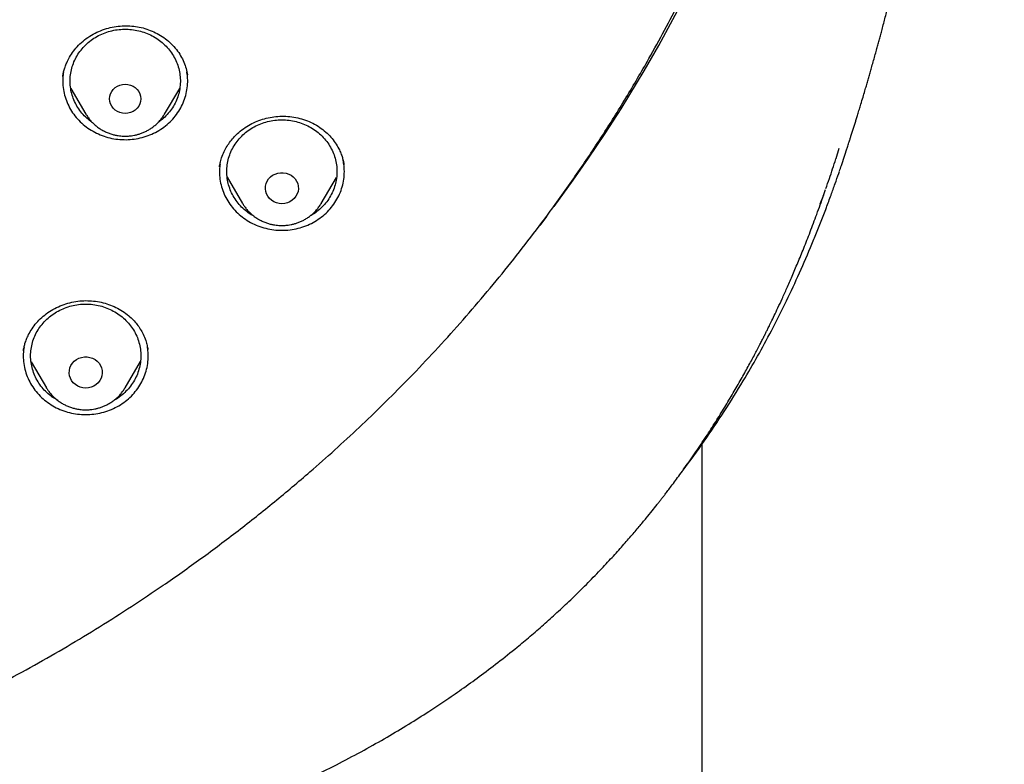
# Model space of a CAD drawing. Header units: millimetres. Extents: x 8 to 1603, y 12 to 2556.
# Tile 92 of 121: x 805 to 832, y 2121 to 2142. Entities that reach past the tile are written whole.
import ezdxf

# ---------------------------------------------------------------- set-up
doc = ezdxf.new("R2010")
doc.units = ezdxf.units.MM

msp = doc.modelspace()

# ---------------------------------------------------------------- linework, layer by layer
at = {"color": 7, "linetype": 'Continuous', "lineweight": 30}
for p, q in [((806.603, 2140.054), (806.604, 2140.061)), ((806.818, 2139.722), (807.23, 2139.024)), ((809.369, 2139.024), (809.781, 2139.723)), ((827.642, 2137.817), (827.73, 2138.094)), ((810.867, 2137.593), (810.87, 2137.61)), ((811.072, 2137.305), (811.492, 2136.592)), ((813.632, 2136.592), (814.049, 2137.301)), ((827.297, 2136.822), (827.196, 2136.57)), ((827.291, 2136.781), (827.355, 2136.968)), ((811.495, 2136.587), (811.492, 2136.592)), ((813.632, 2136.592), (813.628, 2136.586)), ((819.764, 2136.235), (819.579, 2135.99)), ((805.738, 2132.286), (806.155, 2131.577)), ((808.295, 2131.577), (808.715, 2132.29)), ((806.16, 2131.57), (806.155, 2131.577)), ((808.297, 2131.581), (808.285, 2131.573)), ((808.295, 2131.577), (808.291, 2131.57)), ((823.999, 1981.633), (823.999, 2130.05))]:
    msp.add_line(p, q, dxfattribs=at)
at = {"color": 7, "linetype": 'Continuous', "lineweight": 30, "flags": 128}
for points in [[(808.299, 2139.041), (808.226, 2139.047), (808.154, 2139.065), (808.088, 2139.094), (808.027, 2139.134), (807.975, 2139.183), (807.932, 2139.24), (807.901, 2139.303), (807.882, 2139.37), (807.876, 2139.439), (807.882, 2139.508), (807.901, 2139.575), (807.932, 2139.638), (807.975, 2139.695), (808.027, 2139.744), (808.088, 2139.784), (808.154, 2139.813), (808.226, 2139.831), (808.299, 2139.837), (808.373, 2139.831), (808.444, 2139.813), (808.511, 2139.784), (808.572, 2139.744), (808.624, 2139.695), (808.666, 2139.638), (808.698, 2139.575), (808.717, 2139.508), (808.723, 2139.439), (808.717, 2139.37), (808.698, 2139.303), (808.666, 2139.24), (808.624, 2139.183), (808.572, 2139.134), (808.511, 2139.094), (808.444, 2139.065), (808.373, 2139.047), (808.299, 2139.041)], [(812.562, 2136.585), (812.486, 2136.591), (812.412, 2136.609), (812.343, 2136.638), (812.279, 2136.679), (812.224, 2136.728), (812.179, 2136.786), (812.144, 2136.85), (812.122, 2136.919), (812.112, 2136.99), (812.116, 2137.061), (812.132, 2137.131), (812.16, 2137.198), (812.2, 2137.259), (812.251, 2137.313), (812.31, 2137.358), (812.377, 2137.393), (812.449, 2137.417), (812.524, 2137.429), (812.6, 2137.429), (812.675, 2137.417), (812.747, 2137.393), (812.814, 2137.358), (812.873, 2137.313), (812.924, 2137.259), (812.964, 2137.198), (812.992, 2137.131), (813.008, 2137.061), (813.012, 2136.99), (813.002, 2136.919), (812.98, 2136.85), (812.945, 2136.786), (812.9, 2136.728), (812.845, 2136.679), (812.781, 2136.638), (812.712, 2136.609), (812.638, 2136.591), (812.562, 2136.585)], [(819.971, 2136.512), (819.971, 2136.512), (819.971, 2136.512), (819.971, 2136.512), (819.97, 2136.512), (819.97, 2136.512), (819.97, 2136.512), (819.97, 2136.512), (819.97, 2136.511)], [(807.225, 2131.57), (807.149, 2131.576), (807.075, 2131.594), (807.006, 2131.624), (806.943, 2131.664), (806.887, 2131.713), (806.842, 2131.771), (806.808, 2131.835), (806.785, 2131.904), (806.776, 2131.975), (806.779, 2132.046), (806.795, 2132.117), (806.823, 2132.183), (806.863, 2132.244), (806.914, 2132.298), (806.973, 2132.343), (807.04, 2132.378), (807.112, 2132.402), (807.187, 2132.414), (807.263, 2132.414), (807.339, 2132.402), (807.411, 2132.378), (807.477, 2132.343), (807.537, 2132.298), (807.587, 2132.244), (807.627, 2132.183), (807.655, 2132.117), (807.672, 2132.046), (807.675, 2131.975), (807.665, 2131.904), (807.643, 2131.835), (807.608, 2131.771), (807.563, 2131.713), (807.508, 2131.664), (807.445, 2131.624), (807.375, 2131.594), (807.301, 2131.576), (807.225, 2131.57)]]:
    msp.add_lwpolyline(points, dxfattribs=at)
at = {"color": 7, "linetype": 'Continuous', "lineweight": 30}
for centre, radius, start, end in [((787.242, 2160.891), 40.81, 323.3188, 359.3007), ((819.291, 2136.592), 0.593, 322.9929, 323.1052)]:
    msp.add_arc(centre, radius, start, end, dxfattribs=at)
for points, knots in [([(785.98, 2118.178), (786.238, 2118.197), (786.754, 2118.234), (787.527, 2118.305), (788.299, 2118.387), (789.173, 2118.496), (790.147, 2118.636), (791.221, 2118.815), (792.291, 2119.02), (793.258, 2119.227), (794.123, 2119.431), (794.887, 2119.624), (795.648, 2119.83), (796.514, 2120.08), (797.483, 2120.382), (798.552, 2120.743), (799.611, 2121.129), (800.597, 2121.516), (801.509, 2121.897), (802.35, 2122.268), (803.183, 2122.655), (804.042, 2123.076), (804.924, 2123.532), (805.829, 2124.025), (806.723, 2124.538), (807.605, 2125.072), (808.475, 2125.626), (809.396, 2126.242), (810.365, 2126.926), (811.376, 2127.684), (812.364, 2128.47), (813.238, 2129.207), (814.003, 2129.884), (814.665, 2130.496), (815.315, 2131.12), (815.977, 2131.784), (816.65, 2132.489), (817.33, 2133.236), (817.992, 2133.998), (818.637, 2134.776), (819.262, 2135.569), (819.915, 2136.438), (820.587, 2137.385), (821.274, 2138.414), (821.93, 2139.463), (822.495, 2140.43), (822.978, 2141.307), (823.388, 2142.09), (823.781, 2142.882), (824.172, 2143.714), (824.559, 2144.588), (824.937, 2145.504), (825.294, 2146.43), (825.628, 2147.365), (825.939, 2148.308), (826.249, 2149.33), (826.55, 2150.433), (826.836, 2151.618), (827.085, 2152.812), (827.278, 2153.9), (827.425, 2154.878), (827.536, 2155.744), (827.627, 2156.614), (827.703, 2157.521), (827.76, 2158.466), (827.795, 2159.448), (827.805, 2160.432), (827.791, 2161.418), (827.752, 2162.405), (827.685, 2163.466), (827.58, 2164.6), (827.432, 2165.808), (827.247, 2167.012), (827.046, 2168.098), (826.84, 2169.067), (826.639, 2169.919), (826.42, 2170.768), (826.172, 2171.647), (825.892, 2172.557), (825.579, 2173.494), (825.242, 2174.426), (824.882, 2175.352), (824.498, 2176.271), (824.06, 2177.252), (823.562, 2178.29), (822.997, 2179.383), (822.398, 2180.461), (821.825, 2181.424), (821.29, 2182.274), (820.801, 2183.016), (820.294, 2183.748), (819.75, 2184.501), (819.167, 2185.273), (818.541, 2186.06), (817.895, 2186.834), (817.228, 2187.596), (816.542, 2188.344), (815.784, 2189.133), (814.948, 2189.957), (814.03, 2190.813), (813.085, 2191.644), (812.205, 2192.375), (811.401, 2193.01), (810.678, 2193.558), (809.942, 2194.092), (809.163, 2194.633), (808.341, 2195.179), (807.473, 2195.728), (806.59, 2196.258), (805.693, 2196.769), (804.782, 2197.261), (803.789, 2197.77), (802.71, 2198.288), (801.542, 2198.81), (800.357, 2199.3), (799.27, 2199.716), (798.287, 2200.065), (797.412, 2200.357), (796.53, 2200.632), (795.604, 2200.901), (794.636, 2201.16), (793.624, 2201.408), (792.604, 2201.633), (791.577, 2201.837), (790.544, 2202.018), (789.428, 2202.189), (788.227, 2202.342), (786.941, 2202.472), (785.651, 2202.566), (784.479, 2202.62), (783.428, 2202.644), (782.499, 2202.647), (781.57, 2202.632), (780.602, 2202.598), (779.596, 2202.542), (778.554, 2202.46), (777.513, 2202.356), (776.472, 2202.229), (775.433, 2202.078), (774.32, 2201.892), (773.133, 2201.664), (771.874, 2201.386), (770.623, 2201.073), (769.498, 2200.76), (768.498, 2200.455), (767.62, 2200.169), (766.748, 2199.866), (765.847, 2199.533), (764.918, 2199.167), (763.963, 2198.766), (763.017, 2198.344), (762.08, 2197.9), (761.153, 2197.435), (760.168, 2196.913), (759.128, 2196.328), (758.038, 2195.674), (756.968, 2194.99), (756.016, 2194.344), (755.18, 2193.746), (754.453, 2193.203), (753.737, 2192.646), (753.004, 2192.051), (752.256, 2191.417), (751.497, 2190.742), (750.752, 2190.049), (750.025, 2189.339), (749.314, 2188.612), (748.568, 2187.812), (747.793, 2186.937), (746.995, 2185.981), (746.225, 2185.003), (745.584, 2184.136), (745.06, 2183.392), (744.643, 2182.777), (744.237, 2182.155), (743.789, 2181.441), (743.306, 2180.634), (742.794, 2179.728), (742.306, 2178.811), (741.884, 2177.967), (741.522, 2177.202), (741.213, 2176.517), (740.917, 2175.827), (740.593, 2175.032), (740.249, 2174.129), (739.893, 2173.116), (739.563, 2172.093), (739.294, 2171.172), (739.074, 2170.355), (738.897, 2169.644), (738.733, 2168.931), (738.562, 2168.118), (738.39, 2167.206), (738.227, 2166.193), (738.089, 2165.175), (737.988, 2164.247), (737.916, 2163.413), (737.866, 2162.67), (737.83, 2161.927), (737.804, 2161.076), (737.797, 2160.117), (737.818, 2159.05), (737.867, 2157.983), (737.941, 2156.982), (738.032, 2156.048), (738.137, 2155.18), (738.26, 2154.315), (738.408, 2153.415), (738.584, 2152.483), (738.791, 2151.52), (739.022, 2150.56), (739.277, 2149.604), (739.556, 2148.652), (739.882, 2147.634), (740.261, 2146.552), (740.7, 2145.409), (741.175, 2144.278), (741.637, 2143.264), (742.075, 2142.366), (742.478, 2141.58), (742.9, 2140.801), (743.357, 2139.999), (743.851, 2139.174), (744.385, 2138.329), (744.941, 2137.495), (745.519, 2136.672), (746.118, 2135.86), (746.784, 2135.001), (747.522, 2134.099), (748.34, 2133.157), (749.187, 2132.237), (749.979, 2131.424), (750.708, 2130.712), (751.366, 2130.096), (752.038, 2129.493), (752.752, 2128.877), (753.509, 2128.253), (754.311, 2127.622), (755.129, 2127.008), (755.964, 2126.411), (756.815, 2125.831), (757.746, 2125.228), (758.761, 2124.606), (759.864, 2123.971), (760.987, 2123.367), (761.977, 2122.868), (762.824, 2122.466), (763.523, 2122.147), (764.228, 2121.84), (765.034, 2121.505), (765.943, 2121.148), (766.96, 2120.775), (767.986, 2120.426), (768.927, 2120.13), (769.778, 2119.88), (770.537, 2119.671), (771.301, 2119.475), (772.179, 2119.264), (773.173, 2119.047), (774.285, 2118.832), (775.404, 2118.643), (776.41, 2118.498), (777.299, 2118.388), (778.072, 2118.305), (778.846, 2118.234), (779.363, 2118.197), (779.621, 2118.178)], [0, 0, 0, 0, 0.002808, 0.005617, 0.008429, 0.011241, 0.015184, 0.019128, 0.023081, 0.027034, 0.029895, 0.032757, 0.035622, 0.038487, 0.042593, 0.046698, 0.050814, 0.054931, 0.05829, 0.061649, 0.065014, 0.068378, 0.072162, 0.075946, 0.079729, 0.083531, 0.087333, 0.091135, 0.095809, 0.100483, 0.105172, 0.109861, 0.11322, 0.116579, 0.119944, 0.123309, 0.127092, 0.130876, 0.134659, 0.138461, 0.142264, 0.146066, 0.150739, 0.155413, 0.160102, 0.164791, 0.16815, 0.17151, 0.174874, 0.178239, 0.182023, 0.185806, 0.18959, 0.193392, 0.197194, 0.200996, 0.20567, 0.210343, 0.215033, 0.219722, 0.223081, 0.22644, 0.229805, 0.23317, 0.236953, 0.240737, 0.24452, 0.248322, 0.252125, 0.255926, 0.2606, 0.265274, 0.269963, 0.274652, 0.278011, 0.28137, 0.284735, 0.2881, 0.291883, 0.295667, 0.29945, 0.303252, 0.307055, 0.310857, 0.31553, 0.320204, 0.324893, 0.329582, 0.332941, 0.336301, 0.339665, 0.34303, 0.346814, 0.350597, 0.354381, 0.358183, 0.361985, 0.365787, 0.370461, 0.375134, 0.379824, 0.384513, 0.387872, 0.391231, 0.394596, 0.397961, 0.401744, 0.405528, 0.409311, 0.413113, 0.416916, 0.420717, 0.425391, 0.430065, 0.434754, 0.439443, 0.442802, 0.446161, 0.449526, 0.452891, 0.456674, 0.460458, 0.464242, 0.468043, 0.471846, 0.475648, 0.480321, 0.484995, 0.489684, 0.494373, 0.497732, 0.501092, 0.504456, 0.507821, 0.511605, 0.515388, 0.519172, 0.522974, 0.526776, 0.530578, 0.535252, 0.539925, 0.544615, 0.549304, 0.552663, 0.556022, 0.559387, 0.562752, 0.566535, 0.570319, 0.574102, 0.577904, 0.581707, 0.585508, 0.590182, 0.594856, 0.599545, 0.604234, 0.607593, 0.610952, 0.614317, 0.617682, 0.621465, 0.625249, 0.629033, 0.632834, 0.636637, 0.640439, 0.645112, 0.649786, 0.654475, 0.659164, 0.661973, 0.664781, 0.667593, 0.670405, 0.674349, 0.678292, 0.682245, 0.686198, 0.68906, 0.691921, 0.694786, 0.697651, 0.701757, 0.705863, 0.709979, 0.714095, 0.716903, 0.719712, 0.722524, 0.725336, 0.729279, 0.733223, 0.737176, 0.741129, 0.74399, 0.746852, 0.749717, 0.752582, 0.756688, 0.760793, 0.764909, 0.769026, 0.772385, 0.775744, 0.779109, 0.782473, 0.786257, 0.790041, 0.793824, 0.797626, 0.801428, 0.80523, 0.809904, 0.814578, 0.819267, 0.823956, 0.827315, 0.830674, 0.834039, 0.837404, 0.841187, 0.844971, 0.848754, 0.852556, 0.856359, 0.860161, 0.864834, 0.869508, 0.874197, 0.878886, 0.882245, 0.885605, 0.888969, 0.892334, 0.896118, 0.899901, 0.903685, 0.907487, 0.911289, 0.915091, 0.919765, 0.924438, 0.929128, 0.933817, 0.936625, 0.939434, 0.942245, 0.945057, 0.949001, 0.952944, 0.956897, 0.96085, 0.963712, 0.966573, 0.969439, 0.972304, 0.976409, 0.980515, 0.984631, 0.988747, 0.991559, 0.99437, 0.997185, 1, 1, 1, 1]), ([(779.34, 2136.394), (778.99, 2136.443), (778.288, 2136.542), (777.244, 2136.745), (776.206, 2136.987), (775.178, 2137.273), (774.169, 2137.596), (773.184, 2137.955), (772.222, 2138.349), (771.277, 2138.78), (770.343, 2139.25), (769.425, 2139.758), (768.526, 2140.304), (767.654, 2140.884), (766.806, 2141.497), (765.99, 2142.141), (765.208, 2142.812), (764.462, 2143.507), (763.751, 2144.229), (763.07, 2144.982), (762.42, 2145.767), (761.802, 2146.583), (761.221, 2147.426), (760.676, 2148.294), (760.174, 2149.177), (759.715, 2150.072), (759.298, 2150.976), (758.92, 2151.898), (758.579, 2152.84), (758.277, 2153.801), (758.016, 2154.776), (757.8, 2155.759), (757.626, 2156.751), (757.497, 2157.745), (757.412, 2158.737), (757.373, 2159.723), (757.377, 2160.707), (757.426, 2161.694), (757.521, 2162.685), (757.662, 2163.677), (757.849, 2164.667), (758.082, 2165.65), (758.356, 2166.618), (758.67, 2167.566), (759.022, 2168.495), (759.415, 2169.411), (759.851, 2170.318), (760.328, 2171.214), (760.845, 2172.094), (761.401, 2172.951), (761.994, 2173.788), (762.622, 2174.597), (763.281, 2175.376), (763.968, 2176.123), (764.686, 2176.839), (765.439, 2177.529), (766.227, 2178.192), (767.051, 2178.827), (767.907, 2179.43), (768.791, 2180), (769.694, 2180.531), (770.612, 2181.023), (771.544, 2181.476), (772.497, 2181.893), (773.474, 2182.277), (774.473, 2182.626), (775.491, 2182.937), (776.519, 2183.208), (777.561, 2183.438), (778.607, 2183.627), (779.655, 2183.775), (780.699, 2183.879), (781.743, 2183.943), (782.795, 2183.964), (783.853, 2183.943), (784.916, 2183.879), (785.98, 2183.771), (787.04, 2183.62), (788.086, 2183.429), (789.114, 2183.2), (790.124, 2182.933), (791.124, 2182.628), (792.117, 2182.282), (793.1, 2181.896), (794.07, 2181.47), (795.018, 2181.009), (795.947, 2180.509), (796.849, 2179.977), (797.722, 2179.412), (798.561, 2178.819), (799.37, 2178.195), (800.155, 2177.537), (800.912, 2176.843), (801.643, 2176.114), (802.342, 2175.353), (803.008, 2174.563), (803.633, 2173.753), (804.218, 2172.926), (804.763, 2172.083), (805.272, 2171.219), (805.746, 2170.329), (806.185, 2169.416), (806.585, 2168.483), (806.942, 2167.537), (807.259, 2166.577), (807.531, 2165.609), (807.759, 2164.637), (807.942, 2163.665), (808.08, 2162.69), (808.175, 2161.706), (808.225, 2160.713), (808.23, 2159.711), (808.188, 2158.707), (808.101, 2157.703), (807.97, 2156.709), (807.796, 2155.73), (807.582, 2154.764), (807.326, 2153.806), (807.027, 2152.851), (806.685, 2151.903), (806.3, 2150.965), (805.874, 2150.044), (805.408, 2149.139), (804.904, 2148.257), (804.364, 2147.401), (803.792, 2146.573), (803.185, 2145.772), (802.54, 2144.991), (801.855, 2144.233), (801.131, 2143.498), (800.371, 2142.791), (799.578, 2142.113), (798.761, 2141.471), (797.923, 2140.866), (797.065, 2140.298), (796.182, 2139.762), (795.27, 2139.256), (794.331, 2138.782), (793.368, 2138.343), (792.388, 2137.943), (791.39, 2137.582), (790.393, 2137.261), (789.721, 2137.082), (789.394, 2136.995)], [0, 0, 0, 0, 0.007111, 0.014233, 0.021378, 0.028559, 0.035735, 0.042744, 0.049754, 0.056777, 0.063826, 0.071, 0.07815, 0.085287, 0.092425, 0.099606, 0.106655, 0.113671, 0.120666, 0.127652, 0.134763, 0.141884, 0.149029, 0.156211, 0.163388, 0.170396, 0.177406, 0.18443, 0.191479, 0.198653, 0.205803, 0.21294, 0.220078, 0.227259, 0.234309, 0.241325, 0.248319, 0.255305, 0.262416, 0.269538, 0.276683, 0.283864, 0.291041, 0.29805, 0.30506, 0.312083, 0.319132, 0.326306, 0.333456, 0.340594, 0.347731, 0.354912, 0.361962, 0.368978, 0.375972, 0.382958, 0.390069, 0.397191, 0.404336, 0.411517, 0.418694, 0.425703, 0.432713, 0.439736, 0.446785, 0.453959, 0.461109, 0.468246, 0.475384, 0.482565, 0.489615, 0.49663, 0.503625, 0.510611, 0.517722, 0.524844, 0.531989, 0.53917, 0.546347, 0.553355, 0.560365, 0.567389, 0.574438, 0.581612, 0.588762, 0.595899, 0.603037, 0.610218, 0.617267, 0.624283, 0.631278, 0.638264, 0.645375, 0.652496, 0.659641, 0.666823, 0.674, 0.681008, 0.688018, 0.695042, 0.702091, 0.709265, 0.716414, 0.723552, 0.73069, 0.737871, 0.74492, 0.751936, 0.758931, 0.765917, 0.773028, 0.780149, 0.787294, 0.794476, 0.801653, 0.808662, 0.815672, 0.822695, 0.829744, 0.836918, 0.844068, 0.851206, 0.858343, 0.865524, 0.872574, 0.87959, 0.886584, 0.89357, 0.900681, 0.907803, 0.914948, 0.922129, 0.929306, 0.936315, 0.943325, 0.950348, 0.957396, 0.964571, 0.971721, 0.978858, 0.985995, 0.993177, 1, 1, 1, 1]), ([(827.938, 2138.077), (827.943, 2138.093), (827.962, 2138.149), (827.99, 2138.238), (828.022, 2138.337), (828.046, 2138.414), (828.066, 2138.476), (828.083, 2138.53), (828.1, 2138.584), (828.117, 2138.638), (828.134, 2138.693), (828.151, 2138.748), (828.173, 2138.818), (828.201, 2138.908), (828.236, 2139.025), (828.276, 2139.156), (828.324, 2139.312), (828.373, 2139.478), (828.423, 2139.645), (828.466, 2139.792), (828.505, 2139.926), (828.541, 2140.053), (828.579, 2140.185), (828.619, 2140.327), (828.664, 2140.483), (828.708, 2140.645), (828.75, 2140.796), (828.788, 2140.933), (828.822, 2141.061), (828.858, 2141.192), (828.896, 2141.336), (828.938, 2141.494), (828.982, 2141.661), (829.023, 2141.821), (829.06, 2141.966), (829.092, 2142.092), (829.121, 2142.204), (829.144, 2142.299), (829.167, 2142.391), (829.191, 2142.487), (829.219, 2142.599), (829.249, 2142.722), (829.278, 2142.844), (829.305, 2142.954), (829.329, 2143.056), (829.353, 2143.155), (829.377, 2143.258), (829.403, 2143.37), (829.436, 2143.51), (829.468, 2143.652), (829.498, 2143.781), (829.521, 2143.885), (829.541, 2143.974), (829.558, 2144.048), (829.573, 2144.114), (829.589, 2144.188), (829.61, 2144.283), (829.638, 2144.411), (829.67, 2144.56), (829.704, 2144.715), (829.733, 2144.853), (829.758, 2144.97), (829.78, 2145.076), (829.803, 2145.188), (829.835, 2145.343), (829.871, 2145.522), (829.91, 2145.714), (829.949, 2145.911), (829.988, 2146.107), (830.022, 2146.284), (830.051, 2146.435), (830.078, 2146.574), (830.105, 2146.717), (830.132, 2146.856), (830.155, 2146.98), (830.177, 2147.098), (830.201, 2147.224), (830.225, 2147.353), (830.247, 2147.472), (830.263, 2147.564), (830.277, 2147.638), (830.29, 2147.709), (830.305, 2147.794), (830.324, 2147.899), (830.345, 2148.013), (830.37, 2148.155), (830.402, 2148.332), (830.441, 2148.56), (830.483, 2148.801), (830.523, 2149.031), (830.561, 2149.256), (830.597, 2149.472), (830.638, 2149.718), (830.672, 2149.928), (830.699, 2150.095), (830.714, 2150.191), (830.728, 2150.278), (830.745, 2150.382), (830.764, 2150.507), (830.785, 2150.637), (830.803, 2150.756), (830.821, 2150.873), (830.841, 2151.003), (830.864, 2151.15), (830.886, 2151.298), (830.912, 2151.472), (830.942, 2151.674), (830.977, 2151.907), (831.012, 2152.152), (831.048, 2152.406), (831.083, 2152.655), (831.11, 2152.848), (831.13, 2152.995), (831.146, 2153.113), (831.162, 2153.231), (831.175, 2153.333), (831.186, 2153.413), (831.196, 2153.489), (831.208, 2153.576), (831.222, 2153.683), (831.237, 2153.797), (831.251, 2153.905), (831.265, 2154.02), (831.284, 2154.163), (831.306, 2154.341), (831.329, 2154.526), (831.351, 2154.702), (831.371, 2154.868), (831.39, 2155.028), (831.408, 2155.179), (831.426, 2155.331), (831.444, 2155.491), (831.464, 2155.659), (831.482, 2155.818), (831.498, 2155.962), (831.526, 2156.214), (831.562, 2156.548), (831.608, 2156.985), (831.652, 2157.423), (831.697, 2157.881), (831.742, 2158.355), (831.783, 2158.816), (831.825, 2159.298), (831.864, 2159.77), (831.9, 2160.222), (831.933, 2160.663), (831.966, 2161.124), (831.999, 2161.608), (832.03, 2162.102), (832.058, 2162.572), (832.086, 2163.057), (832.105, 2163.419), (832.118, 2163.674), (832.124, 2163.797), (832.129, 2163.917), (832.136, 2164.049), (832.142, 2164.192), (832.148, 2164.328), (832.153, 2164.446), (832.158, 2164.555), (832.163, 2164.672), (832.168, 2164.801), (832.173, 2164.926), (832.177, 2165.028), (832.181, 2165.11), (832.184, 2165.192), (832.187, 2165.291), (832.191, 2165.403), (832.195, 2165.516), (832.199, 2165.616), (832.202, 2165.705), (832.205, 2165.795), (832.208, 2165.898), (832.212, 2166.018), (832.216, 2166.154), (832.219, 2166.243), (832.22, 2166.291)], [0, 0, 0, 0, 0.0020217, 0.0075558, 0.0119288, 0.015506, 0.0180578, 0.0205493, 0.0230061, 0.0254294, 0.0278703, 0.0303589, 0.0328952, 0.037181, 0.04246, 0.0485573, 0.0547281, 0.0632265, 0.0706171, 0.0768755, 0.0825237, 0.0882133, 0.0935774, 0.0997268, 0.1067483, 0.1139366, 0.1206254, 0.126229, 0.1316768, 0.1370382, 0.1429937, 0.1500922, 0.1571692, 0.1641906, 0.1703344, 0.1755259, 0.1799807, 0.1843794, 0.187502, 0.1914571, 0.1963095, 0.2015069, 0.2066821, 0.2113635, 0.2151334, 0.2193152, 0.2235598, 0.2281339, 0.2337302, 0.2402648, 0.2448541, 0.249226, 0.2528273, 0.2556758, 0.2582795, 0.260864, 0.2646208, 0.2696716, 0.2762006, 0.2825404, 0.2881298, 0.2925552, 0.2964894, 0.3007287, 0.3057242, 0.3147344, 0.3217752, 0.3281188, 0.3353928, 0.3415984, 0.3459565, 0.3506531, 0.3555649, 0.3604276, 0.3645664, 0.3681175, 0.3722634, 0.3772311, 0.381135, 0.3842229, 0.3864918, 0.3885357, 0.3913794, 0.395041, 0.3991262, 0.402739, 0.4093659, 0.4169177, 0.4255344, 0.4335293, 0.4400369, 0.4480278, 0.4551237, 0.4646978, 0.468959, 0.4718762, 0.4742914, 0.4776645, 0.4822369, 0.4867736, 0.4906152, 0.4941374, 0.4983944, 0.5036511, 0.5087804, 0.5131043, 0.5209874, 0.5288916, 0.5363076, 0.545429, 0.5541175, 0.561101, 0.5645919, 0.5686521, 0.5728942, 0.5762752, 0.578737, 0.580898, 0.5837481, 0.5874139, 0.5914799, 0.5950684, 0.5981512, 0.6029074, 0.6092031, 0.6158043, 0.621242, 0.6266268, 0.6322317, 0.6370124, 0.6416182, 0.6471728, 0.6528406, 0.6582242, 0.662952, 0.6670703, 0.6830124, 0.6959322, 0.7101634, 0.7262017, 0.7410613, 0.7567395, 0.7715618, 0.7884394, 0.8031361, 0.8158139, 0.8316951, 0.8483322, 0.8632788, 0.8800019, 0.8942893, 0.9107157, 0.9153611, 0.91922, 0.9227827, 0.927079, 0.9320827, 0.9366786, 0.9404434, 0.9435421, 0.9473196, 0.9518296, 0.9562043, 0.9594835, 0.9617866, 0.9642122, 0.967442, 0.9714157, 0.975197, 0.9784666, 0.981228, 0.9839366, 0.9872536, 0.9909518, 0.9952028, 1, 1, 1, 1]), ([(806.601, 2140.048), (806.604, 2140.068), (806.61, 2140.111), (806.628, 2140.202), (806.661, 2140.308), (806.711, 2140.436), (806.785, 2140.582), (806.891, 2140.743), (807.028, 2140.901), (807.192, 2141.047), (807.378, 2141.173), (807.577, 2141.275), (807.785, 2141.352), (807.999, 2141.403), (808.213, 2141.428), (808.425, 2141.427), (808.633, 2141.403), (808.836, 2141.356), (809.033, 2141.286), (809.221, 2141.193), (809.398, 2141.077), (809.557, 2140.94), (809.697, 2140.782), (809.811, 2140.613), (809.897, 2140.438), (809.959, 2140.264), (809.98, 2140.149), (809.991, 2140.092)], [0, 0, 0, 0, 0.017794, 0.038809, 0.063443, 0.08999, 0.127909, 0.168774, 0.212668, 0.259181, 0.305652, 0.35131, 0.396209, 0.440404, 0.483962, 0.526605, 0.56848, 0.610726, 0.653512, 0.696837, 0.740718, 0.785203, 0.83032, 0.874836, 0.91796, 0.95967, 1, 1, 1, 1]), ([(807.158, 2140.839), (807.202, 2140.884), (807.291, 2140.975), (807.446, 2141.089), (807.615, 2141.183), (807.796, 2141.257), (807.985, 2141.307), (808.18, 2141.334), (808.376, 2141.336), (808.572, 2141.315), (808.763, 2141.27), (808.945, 2141.201), (809.117, 2141.111), (809.275, 2141.001), (809.416, 2140.872), (809.538, 2140.727), (809.639, 2140.568), (809.717, 2140.398), (809.77, 2140.22), (809.799, 2140.037), (809.802, 2139.852), (809.779, 2139.669), (809.731, 2139.489), (809.658, 2139.318), (809.562, 2139.156), (809.444, 2139.008), (809.321, 2138.886), (809.23, 2138.822), (809.192, 2138.795)], [0, 0, 0, 0, 0.038865, 0.077729, 0.116594, 0.155459, 0.194323, 0.233188, 0.272053, 0.310918, 0.349782, 0.388647, 0.427512, 0.466376, 0.505241, 0.544106, 0.58297, 0.621835, 0.6607, 0.699565, 0.738429, 0.777294, 0.816159, 0.855023, 0.893888, 0.932753, 0.971617, 1, 1, 1, 1]), ([(807.404, 2138.798), (807.378, 2138.815), (807.298, 2138.869), (807.183, 2138.978), (807.061, 2139.123), (806.96, 2139.282), (806.882, 2139.451), (806.828, 2139.629), (806.8, 2139.812), (806.797, 2139.997), (806.82, 2140.181), (806.868, 2140.36), (806.941, 2140.532), (807.036, 2140.694), (807.117, 2140.791), (807.158, 2140.839)], [0, 0, 0, 0, 0.039297, 0.119356, 0.199414, 0.279473, 0.359531, 0.43959, 0.519649, 0.599707, 0.679766, 0.759824, 0.839883, 0.919941, 1, 1, 1, 1]), ([(806.62, 2140.154), (806.613, 2140.105), (806.595, 2139.987), (806.601, 2139.797), (806.632, 2139.59), (806.693, 2139.388), (806.781, 2139.196), (806.895, 2139.016), (807.034, 2138.851), (807.194, 2138.705), (807.373, 2138.58), (807.567, 2138.478), (807.774, 2138.4), (807.991, 2138.349), (808.212, 2138.325), (808.435, 2138.328), (808.656, 2138.358), (808.87, 2138.415), (809.075, 2138.498), (809.267, 2138.605), (809.442, 2138.735), (809.597, 2138.886), (809.73, 2139.054), (809.839, 2139.237), (809.921, 2139.431), (809.976, 2139.635), (810.001, 2139.843), (810.002, 2140.025), (809.982, 2140.135), (809.975, 2140.177)], [0, 0, 0, 0, 0.02708, 0.065078, 0.103077, 0.141075, 0.179074, 0.217072, 0.255071, 0.293069, 0.331068, 0.369066, 0.407065, 0.445063, 0.483062, 0.52106, 0.559059, 0.597057, 0.635056, 0.673054, 0.711053, 0.749051, 0.78705, 0.825048, 0.863047, 0.901045, 0.939044, 0.977042, 1, 1, 1, 1]), ([(807.231, 2139.023), (807.248, 2138.995), (807.283, 2138.937), (807.348, 2138.855), (807.423, 2138.775), (807.505, 2138.702), (807.593, 2138.637), (807.686, 2138.579), (807.783, 2138.531), (807.882, 2138.492), (807.98, 2138.463), (808.065, 2138.444), (808.142, 2138.433), (808.217, 2138.425), (808.271, 2138.424), (808.299, 2138.424)], [0, 0, 0, 0, 0.075482, 0.161282, 0.247103, 0.332884, 0.418521, 0.503837, 0.588502, 0.671821, 0.751995, 0.824776, 0.876151, 0.932854, 1, 1, 1, 1]), ([(808.299, 2138.424), (808.339, 2138.425), (808.396, 2138.426), (808.479, 2138.436), (808.55, 2138.448), (808.634, 2138.467), (808.721, 2138.494), (808.81, 2138.529), (808.899, 2138.572), (808.986, 2138.623), (809.07, 2138.683), (809.15, 2138.75), (809.225, 2138.825), (809.293, 2138.908), (809.341, 2138.974), (809.363, 2139.014), (809.368, 2139.023)], [0, 0, 0, 0, 0.093055, 0.13135, 0.194878, 0.261026, 0.332129, 0.406481, 0.483391, 0.562308, 0.642844, 0.724715, 0.807715, 0.891691, 0.976537, 1, 1, 1, 1]), ([(810.865, 2137.585), (810.87, 2137.621), (810.884, 2137.701), (810.923, 2137.845), (810.985, 2138), (811.067, 2138.151), (811.16, 2138.286), (811.267, 2138.412), (811.398, 2138.537), (811.556, 2138.658), (811.741, 2138.766), (811.936, 2138.852), (812.138, 2138.915), (812.347, 2138.955), (812.562, 2138.97), (812.779, 2138.959), (812.995, 2138.923), (813.206, 2138.862), (813.407, 2138.776), (813.592, 2138.668), (813.757, 2138.54), (813.899, 2138.397), (814.018, 2138.244), (814.105, 2138.096), (814.169, 2137.96), (814.209, 2137.843), (814.236, 2137.736), (814.247, 2137.672), (814.252, 2137.641)], [0, 0, 0, 0, 0.0266214, 0.0602512, 0.1011516, 0.1359579, 0.1708746, 0.2055242, 0.2396905, 0.2844682, 0.3284404, 0.3716346, 0.4142203, 0.4571025, 0.5004592, 0.5443135, 0.5886701, 0.6334805, 0.6786745, 0.7237272, 0.7676109, 0.8103446, 0.8519841, 0.8925482, 0.9222057, 0.950094, 0.9759641, 1, 1, 1, 1]), ([(811.402, 2138.353), (811.446, 2138.399), (811.533, 2138.491), (811.686, 2138.608), (811.853, 2138.706), (812.032, 2138.782), (812.22, 2138.836), (812.415, 2138.866), (812.611, 2138.872), (812.807, 2138.854), (812.999, 2138.812), (813.183, 2138.747), (813.356, 2138.659), (813.516, 2138.552), (813.66, 2138.425), (813.785, 2138.282), (813.889, 2138.125), (813.97, 2137.957), (814.027, 2137.78), (814.059, 2137.598), (814.065, 2137.413), (814.046, 2137.229), (814.001, 2137.049), (813.932, 2136.876), (813.839, 2136.713), (813.725, 2136.562), (813.59, 2136.428), (813.458, 2136.323), (813.365, 2136.271), (813.33, 2136.251)], [0, 0, 0, 0, 0.037542, 0.075085, 0.112627, 0.15017, 0.187712, 0.225255, 0.262797, 0.300339, 0.337882, 0.375424, 0.412967, 0.450509, 0.488051, 0.525594, 0.563136, 0.600679, 0.638221, 0.675764, 0.713306, 0.750848, 0.788391, 0.825933, 0.863476, 0.901018, 0.938561, 0.976103, 1, 1, 1, 1]), ([(811.806, 2136.244), (811.794, 2136.25), (811.724, 2136.284), (811.608, 2136.367), (811.464, 2136.492), (811.339, 2136.636), (811.235, 2136.793), (811.154, 2136.961), (811.097, 2137.138), (811.065, 2137.321), (811.058, 2137.505), (811.078, 2137.689), (811.122, 2137.869), (811.192, 2138.042), (811.284, 2138.206), (811.363, 2138.304), (811.402, 2138.353)], [0, 0, 0, 0, 0.015705, 0.09142, 0.167135, 0.24285, 0.318565, 0.39428, 0.469995, 0.54571, 0.621425, 0.69714, 0.772855, 0.84857, 0.924285, 1, 1, 1, 1]), ([(827.733, 2137.469), (827.752, 2137.52), (827.825, 2137.722), (827.887, 2137.926), (827.934, 2138.079)], [0, 0, 0, 0, 0.255283, 1, 1, 1, 1]), ([(827.365, 2136.995), (827.396, 2137.086), (827.49, 2137.355), (827.579, 2137.624), (827.638, 2137.802)], [0, 0, 0, 0, 0.339144, 1, 1, 1, 1]), ([(810.879, 2137.663), (810.872, 2137.612), (810.857, 2137.493), (810.866, 2137.302), (810.901, 2137.095), (810.966, 2136.895), (811.058, 2136.704), (811.176, 2136.526), (811.318, 2136.364), (811.48, 2136.221), (811.662, 2136.099), (811.858, 2136), (812.067, 2135.926), (812.284, 2135.878), (812.506, 2135.858), (812.729, 2135.865), (812.949, 2135.899), (813.163, 2135.96), (813.366, 2136.046), (813.555, 2136.157), (813.727, 2136.29), (813.88, 2136.443), (814.01, 2136.613), (814.115, 2136.798), (814.193, 2136.994), (814.244, 2137.198), (814.265, 2137.407), (814.261, 2137.595), (814.238, 2137.712), (814.228, 2137.76)], [0, 0, 0, 0, 0.027582, 0.065422, 0.103262, 0.141102, 0.178941, 0.216781, 0.254621, 0.292461, 0.3303, 0.36814, 0.40598, 0.44382, 0.481659, 0.519499, 0.557339, 0.595179, 0.633018, 0.670858, 0.708698, 0.746538, 0.784377, 0.822217, 0.860057, 0.897896, 0.935736, 0.973576, 1, 1, 1, 1]), ([(823.475, 2129.332), (823.477, 2129.334), (823.679, 2129.591), (824.057, 2130.123), (824.606, 2130.931), (825.087, 2131.705), (825.512, 2132.438), (825.889, 2133.133), (826.255, 2133.856), (826.61, 2134.612), (826.886, 2135.247), (827.094, 2135.751), (827.238, 2136.112), (827.375, 2136.469), (827.502, 2136.809), (827.614, 2137.121), (827.69, 2137.336), (827.728, 2137.447), (827.734, 2137.464)], [0, 0, 0, 0, 0.000842, 0.105447, 0.210821, 0.316973, 0.400746, 0.486055, 0.574112, 0.664907, 0.758437, 0.800461, 0.843016, 0.885714, 0.925506, 0.961748, 0.993889, 1, 1, 1, 1]), ([(782.801, 2116.036), (783.234, 2116.037), (784.087, 2116.04), (785.344, 2116.062), (786.559, 2116.094), (787.73, 2116.137), (788.859, 2116.19), (789.926, 2116.25), (790.933, 2116.315), (791.881, 2116.384), (792.792, 2116.457), (793.665, 2116.534), (794.502, 2116.613), (795.301, 2116.695), (796.064, 2116.778), (796.789, 2116.862), (797.477, 2116.946), (798.124, 2117.029), (798.73, 2117.11), (799.297, 2117.19), (799.833, 2117.267), (800.512, 2117.369), (801.352, 2117.502), (802.369, 2117.672), (803.408, 2117.86), (804.47, 2118.071), (805.554, 2118.309), (806.574, 2118.557), (807.527, 2118.813), (808.413, 2119.07), (809.306, 2119.352), (810.195, 2119.657), (811.064, 2119.981), (811.893, 2120.314), (812.678, 2120.656), (813.42, 2121.004), (814.124, 2121.356), (814.79, 2121.71), (815.417, 2122.064), (816.004, 2122.415), (816.525, 2122.744), (817.005, 2123.061), (817.463, 2123.377), (817.946, 2123.724), (818.45, 2124.106), (818.91, 2124.473), (819.322, 2124.816), (819.684, 2125.129), (820.052, 2125.461), (820.426, 2125.811), (820.803, 2126.18), (821.165, 2126.55), (821.499, 2126.905), (821.793, 2127.231), (822.052, 2127.526), (822.276, 2127.789), (822.468, 2128.021), (822.629, 2128.219), (822.747, 2128.367), (822.829, 2128.471), (822.885, 2128.543), (822.94, 2128.614), (823, 2128.692), (823.073, 2128.787), (823.165, 2128.909), (823.274, 2129.055), (823.397, 2129.223), (823.533, 2129.412), (823.678, 2129.617), (823.824, 2129.828), (823.967, 2130.039), (824.149, 2130.312), (824.365, 2130.647), (824.61, 2131.043), (824.841, 2131.429), (825.054, 2131.799), (825.246, 2132.144), (825.416, 2132.459), (825.54, 2132.696), (825.625, 2132.861), (825.676, 2132.961), (825.721, 2133.052), (825.766, 2133.141), (825.817, 2133.245), (825.883, 2133.379), (825.966, 2133.551), (826.065, 2133.762), (826.18, 2134.01), (826.309, 2134.296), (826.451, 2134.621), (826.605, 2134.984), (826.769, 2135.386), (826.942, 2135.827), (827.123, 2136.307), (827.242, 2136.642), (827.303, 2136.815)], [0, 0, 0, 0, 0.024327, 0.047851, 0.07058, 0.092516, 0.113664, 0.134027, 0.152509, 0.170297, 0.187392, 0.203807, 0.219541, 0.23459, 0.24895, 0.26262, 0.275597, 0.28788, 0.299267, 0.309982, 0.320026, 0.329684, 0.348572, 0.367836, 0.387621, 0.407945, 0.428765, 0.450034, 0.467046, 0.48436, 0.50199, 0.519889, 0.537406, 0.554376, 0.570401, 0.585887, 0.60079, 0.615072, 0.628704, 0.641666, 0.65396, 0.663811, 0.674389, 0.685697, 0.697747, 0.710548, 0.719345, 0.728477, 0.737949, 0.747769, 0.75793, 0.768264, 0.77759, 0.786029, 0.793575, 0.800237, 0.806024, 0.810943, 0.814996, 0.816889, 0.818593, 0.820303, 0.822046, 0.824285, 0.827217, 0.830841, 0.834769, 0.839277, 0.844251, 0.849212, 0.854107, 0.858936, 0.868152, 0.877118, 0.885835, 0.894152, 0.901773, 0.908689, 0.914883, 0.917283, 0.919464, 0.921425, 0.92317, 0.925268, 0.928159, 0.931844, 0.936323, 0.941595, 0.947648, 0.954474, 0.962066, 0.970421, 0.979531, 0.989392, 1, 1, 1, 1]), ([(811.496, 2136.587), (811.512, 2136.561), (811.547, 2136.504), (811.611, 2136.423), (811.686, 2136.343), (811.768, 2136.27), (811.856, 2136.205), (811.949, 2136.148), (812.046, 2136.1), (812.145, 2136.061), (812.242, 2136.032), (812.328, 2136.013), (812.405, 2136.001), (812.48, 2135.994), (812.533, 2135.993), (812.562, 2135.992)], [0, 0, 0, 0, 0.071704, 0.157854, 0.244026, 0.330157, 0.416145, 0.501809, 0.58682, 0.67048, 0.750981, 0.82406, 0.875645, 0.93258, 1, 1, 1, 1]), ([(812.562, 2135.992), (812.602, 2135.993), (812.658, 2135.995), (812.742, 2136.004), (812.813, 2136.016), (812.897, 2136.036), (812.984, 2136.063), (813.072, 2136.098), (813.161, 2136.141), (813.248, 2136.192), (813.332, 2136.252), (813.412, 2136.319), (813.487, 2136.394), (813.555, 2136.476), (813.602, 2136.541), (813.623, 2136.579), (813.627, 2136.587)], [0, 0, 0, 0, 0.0934676, 0.1319321, 0.1957415, 0.2621827, 0.3336008, 0.4082824, 0.4855327, 0.5647995, 0.6456924, 0.7279266, 0.8112936, 0.8956419, 0.9808638, 1, 1, 1, 1]), ([(819.971, 2136.512), (819.99, 2136.54), (820.024, 2136.587), (820.052, 2136.637), (820.064, 2136.658)], [0, 0, 0, 0, 0.574891, 1, 1, 1, 1]), ([(819.703, 2136.163), (819.712, 2136.172), (819.731, 2136.192), (819.752, 2136.22), (819.764, 2136.235)], [0, 0, 0, 0, 0.4476603, 1, 1, 1, 1]), ([(805.528, 2132.58), (805.533, 2132.611), (805.544, 2132.675), (805.571, 2132.782), (805.612, 2132.9), (805.675, 2133.038), (805.763, 2133.188), (805.882, 2133.345), (806.025, 2133.492), (806.192, 2133.625), (806.379, 2133.738), (806.581, 2133.829), (806.792, 2133.895), (807.008, 2133.936), (807.225, 2133.951), (807.439, 2133.941), (807.649, 2133.906), (807.851, 2133.848), (808.045, 2133.766), (808.23, 2133.662), (808.387, 2133.547), (808.516, 2133.426), (808.621, 2133.305), (808.713, 2133.175), (808.795, 2133.026), (808.857, 2132.875), (808.896, 2132.732), (808.909, 2132.654), (808.915, 2132.619)], [0, 0, 0, 0, 0.023843, 0.049563, 0.077344, 0.106937, 0.147512, 0.18929, 0.23232, 0.276661, 0.321963, 0.367198, 0.411931, 0.456179, 0.499957, 0.543304, 0.58625, 0.628938, 0.672228, 0.716242, 0.760914, 0.794839, 0.829123, 0.863785, 0.898485, 0.93943, 0.973195, 1, 1, 1, 1]), ([(806.274, 2133.534), (806.326, 2133.571), (806.43, 2133.645), (806.605, 2133.731), (806.788, 2133.797), (806.98, 2133.839), (807.176, 2133.857), (807.373, 2133.851), (807.567, 2133.821), (807.755, 2133.767), (807.934, 2133.691), (808.101, 2133.593), (808.254, 2133.476), (808.388, 2133.341), (808.503, 2133.191), (808.595, 2133.028), (808.665, 2132.854), (808.709, 2132.674), (808.729, 2132.49), (808.722, 2132.306), (808.69, 2132.123), (808.633, 2131.946), (808.552, 2131.778), (808.448, 2131.621), (808.323, 2131.478), (808.179, 2131.353), (808.065, 2131.27), (807.996, 2131.236), (807.985, 2131.231)], [0, 0, 0, 0, 0.039706, 0.079412, 0.119118, 0.158825, 0.198531, 0.238237, 0.277943, 0.317649, 0.357355, 0.397062, 0.436768, 0.476474, 0.51618, 0.555886, 0.595592, 0.635299, 0.675005, 0.714711, 0.754417, 0.794123, 0.833829, 0.873536, 0.913242, 0.952948, 0.992654, 1, 1, 1, 1]), ([(806.465, 2131.232), (806.427, 2131.253), (806.332, 2131.306), (806.197, 2131.413), (806.062, 2131.547), (805.948, 2131.698), (805.855, 2131.861), (805.786, 2132.034), (805.741, 2132.214), (805.722, 2132.398), (805.728, 2132.583), (805.76, 2132.765), (805.817, 2132.942), (805.898, 2133.111), (806.003, 2133.267), (806.127, 2133.411), (806.225, 2133.493), (806.274, 2133.534)], [0, 0, 0, 0, 0.046449, 0.11456, 0.182671, 0.250781, 0.318892, 0.387003, 0.455114, 0.523225, 0.591335, 0.659446, 0.727557, 0.795668, 0.863778, 0.931889, 1, 1, 1, 1]), ([(805.546, 2132.674), (805.542, 2132.649), (805.524, 2132.557), (805.522, 2132.392), (805.543, 2132.183), (805.594, 2131.979), (805.672, 2131.783), (805.777, 2131.598), (805.907, 2131.428), (806.06, 2131.275), (806.232, 2131.142), (806.422, 2131.031), (806.625, 2130.945), (806.838, 2130.884), (807.058, 2130.85), (807.281, 2130.843), (807.503, 2130.863), (807.72, 2130.911), (807.929, 2130.985), (808.125, 2131.084), (808.307, 2131.206), (808.47, 2131.349), (808.611, 2131.511), (808.729, 2131.689), (808.821, 2131.88), (808.886, 2132.08), (808.921, 2132.287), (808.93, 2132.487), (808.914, 2132.615), (808.906, 2132.674)], [0, 0, 0, 0, 0.013498, 0.051654, 0.089811, 0.127968, 0.166124, 0.204281, 0.242438, 0.280595, 0.318751, 0.356908, 0.395065, 0.433222, 0.471378, 0.509535, 0.547692, 0.585848, 0.624005, 0.662162, 0.700319, 0.738475, 0.776632, 0.814789, 0.852946, 0.891102, 0.929259, 0.967416, 1, 1, 1, 1]), ([(806.161, 2131.57), (806.176, 2131.545), (806.211, 2131.489), (806.274, 2131.408), (806.349, 2131.328), (806.431, 2131.255), (806.519, 2131.19), (806.612, 2131.133), (806.709, 2131.085), (806.808, 2131.046), (806.905, 2131.017), (806.991, 2130.998), (807.068, 2130.986), (807.143, 2130.979), (807.196, 2130.978), (807.225, 2130.977)], [0, 0, 0, 0, 0.069778, 0.156107, 0.242458, 0.328768, 0.414934, 0.500776, 0.585963, 0.669796, 0.750465, 0.823695, 0.875387, 0.93244, 1, 1, 1, 1]), ([(807.225, 2130.977), (807.265, 2130.978), (807.322, 2130.98), (807.405, 2130.989), (807.476, 2131.001), (807.56, 2131.021), (807.647, 2131.048), (807.736, 2131.083), (807.824, 2131.126), (807.911, 2131.177), (807.996, 2131.237), (808.076, 2131.304), (808.151, 2131.379), (808.219, 2131.461), (808.265, 2131.526), (808.286, 2131.564), (808.29, 2131.57)], [0, 0, 0, 0, 0.093581, 0.132093, 0.19598, 0.262502, 0.334007, 0.408779, 0.486124, 0.565487, 0.646478, 0.728813, 0.812281, 0.896732, 0.982058, 1, 1, 1, 1])]:
    msp.add_open_spline(points, degree=3, knots=knots, dxfattribs=at)

doc.saveas('drawing.dxf')
